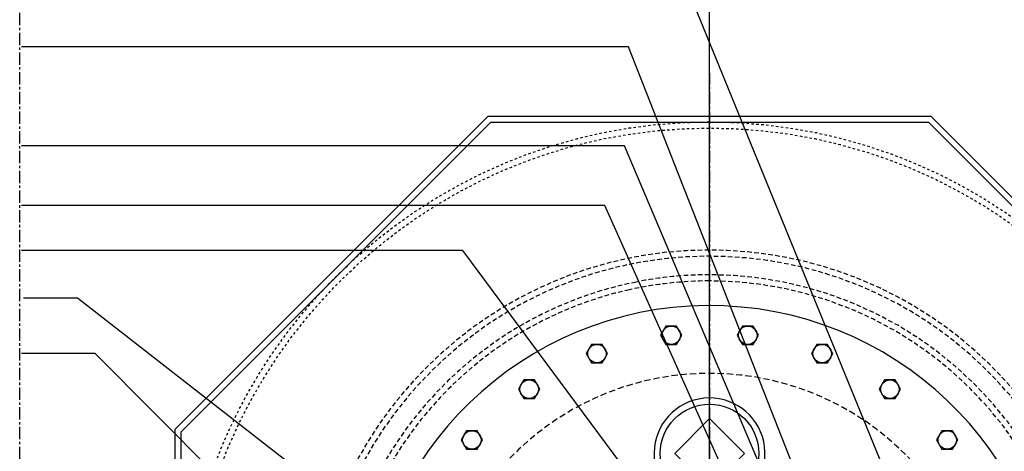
# Model space of a CAD drawing. Extents: x -174 to 90, y 3202 to 3403.
# Tile 33 of 35: x 28 to 68, y 3336 to 3354. Entities that reach past the tile are written whole.
import ezdxf

# ---------------------------------------------------------------- set-up
doc = ezdxf.new("R2010")
doc.units = 0
doc.header["$MEASUREMENT"] = 0
for name, pattern in [('CENTER1', [0.6625, 0.5, -0.075, 0.0125, -0.075]), ('HIDDEN', [0.375, 0.25, -0.125]), ('HIDDEN2', [0.28125, 0.1875, -0.09375]), ('HIDDEN5', [0.05, 0.025, -0.025])]:
    doc.linetypes.add(name, pattern=pattern)
for name, color, linetype in [('CENTERLINE', 3, 'CENTER1'), ('FRP-COLLAR', 2, 'CONTINUOUS'), ('FRP-SUMP', 2, 'CONTINUOUS'), ('GALV-4-PLUG', 4, 'CONTINUOUS'), ('TANK-MANWAY', 5, 'CONTINUOUS'), ('TANK-MANWAY-BOLT', 7, 'CONTINUOUS'), ('TEXT', 3, 'CONTINUOUS')]:
    doc.layers.add(name, color=color, linetype=linetype)
doc.layers.add('FREEZE-LINES', color=8, linetype='CONTINUOUS', plot=False)
doc.styles.add('GM2-3$0$SIMPLEX', font='simplex.shx')
doc.styles.add('SIMPLEX', font='simplex')
doc.dimstyles.new('DIM12', dxfattribs={"dimscale": 12, "dimtxt": 0.09375, "dimasz": 0.09375, "dimexe": 0.0625, "dimexo": 0.0625, "dimgap": 0.0625, "dimtad": 1, "dimdec": 4, "dimzin": 3, "dimdsep": 46, "dimlunit": 4, "dimtxsty": 'SIMPLEX', "dimcen": 0, "dimclrd": 3, "dimclre": 3, "dimclrt": 3, "dimadec": 0, "dimazin": 0, "dimtfac": 1, "dimtdec": 4, "dimtmove": 0, "dimatfit": 3, "dimfxl": 1, "dimfrac": 2, "dimtolj": 1, "dimtzin": 3, "dimarcsym": 0})
doc.dimstyles.new('GM2-3$0$DIM12', dxfattribs={"dimscale": 12, "dimtxt": 0.09375, "dimasz": 0.09375, "dimexe": 0.0625, "dimexo": 0.0625, "dimgap": 0.0625, "dimtad": 1, "dimdec": 4, "dimzin": 3, "dimdsep": 46, "dimlunit": 4, "dimtxsty": 'GM2-3$0$SIMPLEX', "dimcen": 0, "dimclrd": 3, "dimclre": 3, "dimclrt": 3, "dimadec": 0, "dimazin": 0, "dimtfac": 1, "dimtdec": 4, "dimtmove": 0, "dimatfit": 3, "dimfxl": 1, "dimfrac": 2, "dimtolj": 1, "dimtzin": 3, "dimarcsym": 0})

msp = doc.modelspace()

# ---------------------------------------------------------------- linework, layer by layer
at = {"layer": 'CENTERLINE'}
msp.add_line((55.92071, 3304.70979), (55.92071, 3351.56019), dxfattribs=at)
at = {"layer": 'FREEZE-LINES', "color": 8, "linetype": 'CENTER1'}
msp.add_line((27.91369, 3253.50724), (27.91369, 3393.81703), dxfattribs=at)
at = {"layer": 'FREEZE-LINES', "color": 8, "linetype": 'Continuous'}
msp.add_line((55.91369, 3253.50724), (55.91369, 3393.81703), dxfattribs=at)
at = {"layer": 'FRP-COLLAR', "color": 7, "linetype": 'HIDDEN5'}
for radius in [21.45312, 21.20312]:
    msp.add_circle((55.91369, 3328.13499), radius, dxfattribs=at)
at = {"layer": 'FRP-SUMP', "linetype": 'Continuous'}
for points in [[(34.22541, 3337.11856), (46.93011, 3349.82326), (64.89726, 3349.82326), (77.60196, 3337.11856), (77.60196, 3319.15141), (64.89726, 3306.44671), (46.93011, 3306.44671), (34.22541, 3319.15141)], [(34.47013, 3337.0172), (47.03148, 3349.57854), (64.7959, 3349.57854), (77.35724, 3337.0172), (77.35724, 3319.25278), (64.7959, 3306.69143), (47.03148, 3306.69143), (34.47013, 3319.25278)]]:
    msp.add_lwpolyline(points, close=True, dxfattribs=at)
at = {"layer": 'FRP-SUMP', "color": 1, "linetype": 'HIDDEN2'}
for points in [[(40.69752, 3329.15018, -0.33897126), (52.93014, 3343.09029, -0.0492679), (55.91369, 3343.38499, -1.003594), (55.80427, 3312.88538, -0.96355808)], [(40.9592, 3329.30264, -0.32985718), (52.66369, 3342.77867, -0.05465399), (55.91369, 3343.13499, -1.00365401), (55.80427, 3313.13539, -0.9629607)]]:
    msp.add_lwpolyline(points, format="xyb", dxfattribs=at)
for radius, start, end in [(16.25129, 269.614227, 176.418471), (16.00129, 269.608199, 176.362439)]:
    msp.add_arc((55.91369, 3328.13499), radius, start, end, dxfattribs=at)
at = {"layer": 'GALV-4-PLUG', "color": 2, "linetype": 'Continuous'}
msp.add_lwpolyline([(55.91369, 3334.72077), (54.49947, 3336.13499), (55.91369, 3337.5492), (57.3279, 3336.13499)], close=True, dxfattribs=at)
msp.add_circle((55.91369, 3336.13499), 2, dxfattribs=at)
at = {"layer": 'GALV-4-PLUG'}
msp.add_arc((55.91369, 3336.13499), 2.25, 288.800041, 262.944381, dxfattribs=at)
at = {"layer": 'TANK-MANWAY', "color": 2, "linetype": 'Continuous'}
msp.add_arc((55.91369, 3328.13499), 14, 0, 175.215743, dxfattribs=at)
at = {"layer": 'TANK-MANWAY', "color": 7, "linetype": 'HIDDEN'}
msp.add_arc((55.91369, 3328.13499), 11.25, 269.442723, 175.006048, dxfattribs=at)
at = {"layer": 'TANK-MANWAY-BOLT'}
for points in [[(54.14361, 3341.30478), (53.92711, 3340.92978), (54.14361, 3340.55478), (54.57662, 3340.55478), (54.79313, 3340.92978), (54.57662, 3341.30478)], [(57.25075, 3341.30478), (57.03424, 3340.92978), (57.25075, 3340.55478), (57.68376, 3340.55478), (57.90027, 3340.92978), (57.68376, 3341.30478)], [(51.12676, 3340.56119), (50.91025, 3340.18619), (51.12676, 3339.81119), (51.55977, 3339.81119), (51.77628, 3340.18619), (51.55977, 3340.56119)], [(60.2676, 3340.56119), (60.0511, 3340.18619), (60.2676, 3339.81119), (60.70061, 3339.81119), (60.91712, 3340.18619), (60.70061, 3340.56119)], [(48.37553, 3339.11724), (48.15902, 3338.74224), (48.37553, 3338.36724), (48.80854, 3338.36724), (49.02505, 3338.74224), (48.80854, 3339.11724)], [(63.01884, 3339.11724), (62.80233, 3338.74224), (63.01884, 3338.36724), (63.45185, 3338.36724), (63.66836, 3338.74224), (63.45185, 3339.11724)], [(46.0498, 3337.05682), (45.83329, 3336.68182), (46.0498, 3336.30682), (46.48281, 3336.30682), (46.69932, 3336.68182), (46.48281, 3337.05682)], [(65.34456, 3337.05682), (65.12806, 3336.68182), (65.34456, 3336.30682), (65.77758, 3336.30682), (65.99408, 3336.68182), (65.77758, 3337.05682)]]:
    msp.add_lwpolyline(points, close=True, dxfattribs=at)
for centre in [(54.36012, 3340.92978), (57.46726, 3340.92978), (51.34327, 3340.18619), (60.48411, 3340.18619), (48.59203, 3338.74224), (63.23534, 3338.74224), (46.26631, 3336.68182), (65.56107, 3336.68182)]:
    msp.add_circle(centre, 0.375, dxfattribs=at)

# ---------------------------------------------------------------- leaders
at = {"layer": 'TEXT'}
for points in [[(63.48894, 3334.29289), (54.61776, 3355.98633), (27.98537, 3355.98262)], [(58.67107, 3333.98326), (52.46428, 3348.61701), (27.98537, 3348.61701)], [(57.32021, 3333.57362), (51.65762, 3346.1914), (27.98537, 3346.1914)], [(54.26121, 3333.11072), (45.8973, 3344.37363), (27.98537, 3344.37363)], [(41.81873, 3329.3094), (30.97971, 3340.18359), (27.98537, 3340.18359)]]:
    msp.add_leader(points, dimstyle='GM2-3$0$DIM12', dxfattribs=at)
for points, dimstyle in [([(60.21694, 3333.31867), (52.62558, 3352.6309), (27.98537, 3352.6309)], 'GM2-3$0$DIM12'), ([(47.10203, 3329.32109), (30.2654, 3342.43998), (28.07281, 3342.43998)], 'DIM12')]:
    msp.add_leader(points, dimstyle=dimstyle, override={"dimgap": 0.0625, "dimtad": 0}, dxfattribs=at)

doc.saveas('drawing.dxf')
